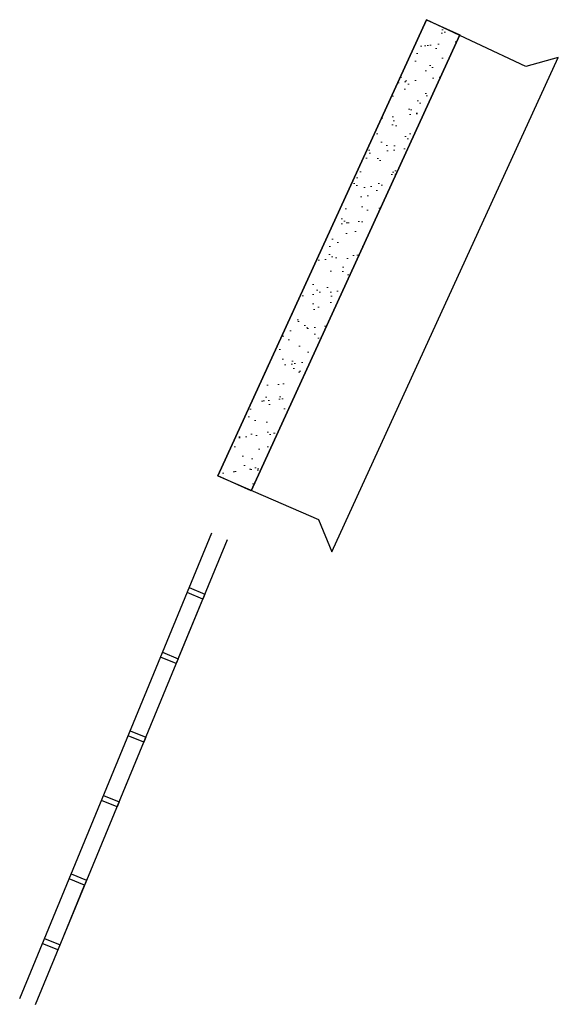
# Model space of a CAD drawing. Header units: feet. Extents: x 1609737 to 1611449, y 574802 to 575794.
# Tile 4 of 256: x 1609758 to 1609841, y 575284 to 575437. Entities that reach past the tile are written whole.
import ezdxf

# ---------------------------------------------------------------- set-up
doc = ezdxf.new("R2010")
doc.units = ezdxf.units.FT
doc.header["$MEASUREMENT"] = 0
doc.layers.add('C-CONC-HATCH', color=7, linetype='Continuous', lineweight=20)
for name, color, linetype in [('C-DAM-NEW', 5, 'Continuous'), ('C-PROP-CONC', 185, 'Continuous'), ('C-SMOOTH-CONC', 96, 'Continuous')]:
    doc.layers.add(name, color=color, linetype=linetype)

msp = doc.modelspace()

# ---------------------------------------------------------------- hatches: boundary and pattern name
at = {"layer": 'C-CONC-HATCH'}
h = msp.add_hatch(dxfattribs=at)
h.set_pattern_fill('AR-SAND', color=256, scale=0.1)
h.set_pattern_definition([(37.5, (0, 0), (-0.125986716, 3.853647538), [0, -3.04, 0, -3.4, 0, -3.25]), (7.5, (0, 0), (3.53955341, 5.64429213), [0, -1.64, 0, -2.74, 0, -1.05]), (327.5, (-2.46, 0), (6.2282837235, 0.011318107), [0, -1, 0, -3.6, 0, -4.7]), (317.5, (-2.46, 0), (6.012253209, 1.75535113), [0, -0.5, 0, -2.36, 0, -2.7])])
h.paths.add_polyline_path([(1609788.65, 575366.31), (1609821.01, 575436.99), (1609826.16, 575434.64), (1609793.81, 575363.95)])

# ---------------------------------------------------------------- linework, layer by layer
at = {"layer": 'C-DAM-NEW', "elevation": 778, "flags": 128}
for points in [[(1609757.95, 575285.3), (1609787.74, 575357.46)], [(1609760.39, 575284.37), (1609790.14, 575356.42)], [(1609780.09, 575338.95), (1609782.51, 575337.95), (1609786.33, 575347.19), (1609783.9, 575348.19)], [(1609784.22, 575348.96), (1609786.64, 575347.96), (1609786.33, 575347.19)], [(1609782.5, 575337.93), (1609782.19, 575337.18), (1609779.77, 575338.18)], [(1609770.93, 575316.76), (1609773.35, 575315.76), (1609777.17, 575325.01), (1609774.74, 575326.01)], [(1609775.06, 575326.78), (1609777.48, 575325.78), (1609777.17, 575325.01)], [(1609773.35, 575315.76), (1609773.03, 575314.99), (1609770.61, 575315.99)], [(1609765.9, 575304.59), (1609768.32, 575303.6), (1609768.01, 575302.82)], [(1609761.77, 575294.58), (1609764.2, 575293.58), (1609768.01, 575302.82), (1609765.59, 575303.82)], [(1609764.19, 575293.56), (1609763.87, 575292.81), (1609761.45, 575293.81)]]:
    msp.add_lwpolyline(points, dxfattribs=at)
at = {"layer": 'C-PROP-CONC', "flags": 128}
msp.add_lwpolyline([(1609788.65, 575366.31), (1609804.24, 575359.53), (1609806.33, 575354.5), (1609841.41, 575431.13), (1609836.38, 575429.75), (1609821, 575437), (1609788.65, 575366.31)], dxfattribs=at)
at = {"layer": 'C-PROP-CONC', "elevation": 772, "flags": 128}
msp.add_lwpolyline([(1609793.81, 575363.95), (1609826.16, 575434.64)], dxfattribs=at)
at = {"layer": 'C-SMOOTH-CONC', "linetype": 'Continuous', "lineweight": -3}
msp.add_polyline3d([(1609788.65, 575366.31, 772), (1609821.01, 575436.99, 772), (1609826.16, 575434.64, 772), (1609793.81, 575363.95, 772)], close=True, dxfattribs=at)
msp.add_polyline3d([(1609788.65, 575366.31, 772), (1609821.01, 575436.99, 772), (1609826.16, 575434.64, 772), (1609793.81, 575363.95, 772)], close=True, dxfattribs=at)

doc.saveas('drawing.dxf')
